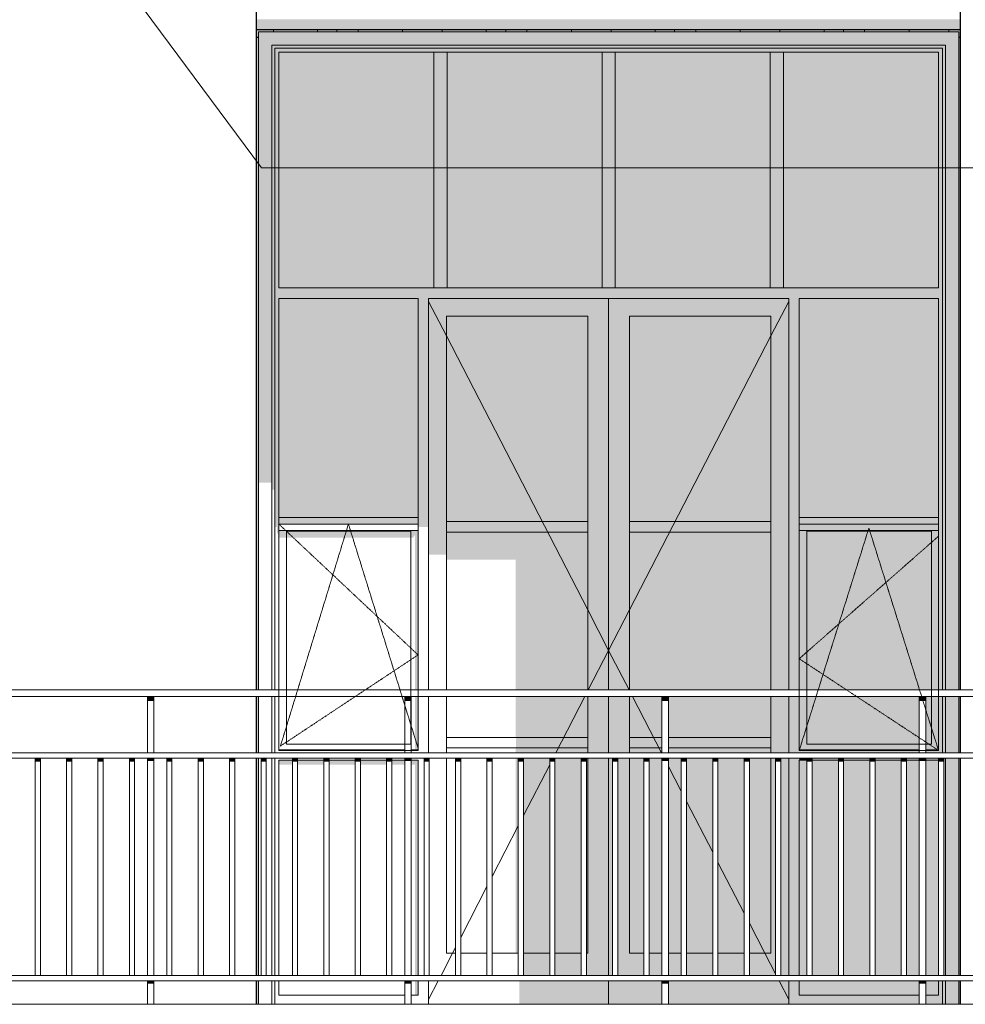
# Model space of a CAD drawing. Header units: millimetres. Extents: x -95523 to 190468, y -7401 to 17692.
# Tile 43 of 139: x -30112 to -26500, y 3860 to 7618. Entities that reach past the tile are written whole.
import ezdxf

# ---------------------------------------------------------------- set-up
doc = ezdxf.new("R2010")
doc.units = ezdxf.units.MM
doc.header["$MEASUREMENT"] = 0
doc.linetypes.add('Невидимая', pattern=[3.912222, 2.822222, -1.09])
doc.layers.add('Р_Фасад в осях 1-24_2_0', color=7, linetype='Continuous')
for name, color, linetype, lineweight in [('Р_Фасад в осях 1-24_2_0_Ном._пера__1', 7, 'Continuous', 15), ('Р_Фасад в осях 1-24_2_2D - Общий_Ном._пера__1', 7, 'Continuous', 15), ('Р_Фасад в осях 1-24_2_Конструктив - Стены Несущие_Ном._пера__1', 7, 'Continuous', 15), ('Р_Фасад в осях 1-24_2_Конструктив - Стены Несущие_Ном._пера__2', 8, 'Continuous', 15), ('Р_Фасад в осях 1-24_2_Конструктив - Стены Несущие_Ном._пера__21', 7, 'Continuous', 30), ('Р_Фасад в осях 1-24_2_Новый_1 Молдинги_Ном._пера__21', 7, 'Continuous', 30), ('Р_Фасад в осях 1-24_2_Новый_1_  перегородки НОВЫЕ_Ном._пера__1', 7, 'Continuous', 15), ('Р_Фасад в осях 1-24_2_Новый_1_  перегородки НОВЫЕ_Ном._пера__2', 8, 'Continuous', 15), ('Р_Фасад в осях 1-24_2_Новый_Аннотация - Выносная Надпись.Фасад фрагмент_Ном._пера__1', 7, 'Continuous', 15), ('Р_Фасад в осях 1-24_2_Новый_Ограждение_Ном._пера__1', 7, 'Continuous', 15), ('Р_Фасад в осях 1-24_2_Новый_Ограждение_Ном._пера__2', 8, 'Continuous', 15), ('Р_Фасад в осях 1-24_2_Новый_Фартук парапета_Ном._пера__1', 7, 'Continuous', 15)]:
    doc.layers.add(name, color=color, linetype=linetype, lineweight=lineweight)

# ---------------------------------------------------------------- blocks, each defined once
blk = doc.blocks.new('*X1', base_point=(-99627.6, -39192.2))
at = {"layer": 'Р_Фасад в осях 1-24_2_Новый_1_  перегородки НОВЫЕ_Ном._пера__1', "color": 7, "linetype": 'Continuous', "lineweight": 15}
for p, q in [((-29142.9, 7571.8), (-29142.9, 7580)), ((-28974.5, 7571.8), (-28974.5, 7580)), ((-28900.1, 7571.8), (-28900.1, 7580)), ((-28819.5, 7571.8), (-28819.5, 7580)), ((-28649.4, 7571.8), (-28649.4, 7580)), ((-28498, 7571.8), (-28498, 7580)), ((-28329.5, 7571.8), (-28329.5, 7580)), ((-28255.1, 7571.8), (-28255.1, 7580)), ((-28174.5, 7571.8), (-28174.5, 7580)), ((-28004.5, 7571.8), (-28004.5, 7580)), ((-27853, 7571.8), (-27853, 7580)), ((-27684.6, 7571.8), (-27684.6, 7580)), ((-27610.2, 7571.8), (-27610.2, 7580)), ((-27529.6, 7571.8), (-27529.6, 7580)), ((-27359.5, 7571.8), (-27359.5, 7580)), ((-27208.1, 7571.8), (-27208.1, 7580)), ((-27039.6, 7571.8), (-27039.6, 7580)), ((-26965.3, 7571.8), (-26965.3, 7580)), ((-26884.7, 7571.8), (-26884.7, 7580)), ((-26714.6, 7571.8), (-26714.6, 7580)), ((-26563.2, 7571.8), (-26563.2, 7580))]:
    blk.add_line(p, q, dxfattribs=at)

msp = doc.modelspace()

# ---------------------------------------------------------------- hatches: boundary and pattern name
at = {"layer": 'Р_Фасад в осях 1-24_2_Конструктив - Стены Несущие_Ном._пера__2', "linetype": 'Continuous', "lineweight": 0, "true_color": 0x3f3f3f}
for points in [[(-26517.6, 7620), (-29207.2, 7620), (-29207.2, 7580), (-26517.6, 7580)], [(-29199.2, 7571.8), (-29149.2, 7521.8), (-26575.2, 7521.8), (-26525.2, 7571.8)], [(-29149.2, 7521.8), (-29199.2, 7571.8), (-29199.2, 5850.8), (-29149.2, 5850.8)], [(-26575.2, 5060), (-26525.2, 5060), (-26525.2, 7571.8), (-26575.2, 7521.8)], [(-29207.2, 7550), (-29207.2, 5060), (-29199.2, 5060), (-29199.2, 7550)], [(-26575.2, 7521.8), (-29149.2, 7521.8), (-29137.2, 7509.8), (-26587.2, 7509.8)], [(-29149.2, 7521.8), (-29149.2, 5823.9), (-29137.2, 5823.9), (-29137.2, 7509.8)], [(-26575.2, 7521.8), (-26587.2, 7509.8), (-26587.2, 5060), (-26575.2, 5060)], [(-26525.2, 5060), (-26517.6, 5060), (-26517.6, 7550), (-26525.2, 7550)], [(-26587.2, 7509.8), (-29137.2, 7509.8), (-29137.2, 7494.8), (-29122.2, 7494.8), (-26602.2, 7494.8), (-26587.2, 7494.8)], [(-29137.2, 7494.8), (-29137.2, 5682.5), (-29129.2, 5682.5), (-29129.2, 5658.4), (-29122.2, 5658.4), (-29122.2, 7494.8)], [(-28529.7, 6594.7), (-28529.7, 7494.8), (-29122.2, 7494.8), (-29122.2, 6594.7)], [(-28529.7, 6594.7), (-28479.7, 6594.7), (-28479.7, 7494.8), (-28529.7, 7494.8)], [(-27887.2, 6594.7), (-27887.2, 7494.8), (-28479.7, 7494.8), (-28479.7, 6594.7)], [(-27887.2, 6594.7), (-27837.2, 6594.7), (-27837.2, 7494.8), (-27887.2, 7494.8)], [(-27244.7, 6594.7), (-27244.7, 7494.8), (-27837.2, 7494.8), (-27837.2, 6594.7)], [(-27244.7, 6594.7), (-27194.7, 6594.7), (-27194.7, 7494.8), (-27244.7, 7494.8)], [(-26602.2, 6594.7), (-26602.2, 7494.8), (-27194.7, 7494.8), (-27194.7, 6594.7)], [(-26602.2, 5060), (-26587.2, 5060), (-26587.2, 7494.8), (-26602.2, 7494.8), (-26602.2, 6594.7), (-26602.2, 6554.7)], [(-26602.2, 6554.7), (-26602.2, 6594.7), (-29122.2, 6594.7), (-29122.2, 6554.7), (-28590.2, 6554.7), (-28550.2, 6554.7), (-27174.2, 6554.7), (-27134.2, 6554.7)], [(-29122.2, 6554.7), (-29122.2, 5718.3), (-28590.2, 5718.3), (-28590.2, 6554.7)], [(-28590.2, 6554.7), (-28590.2, 5682.5), (-28550.2, 5682.5), (-28550.2, 6554.7)], [(-27862.2, 6554.7), (-28550.2, 6554.7), (-28550.2, 6486.7), (-28482.2, 6486.7), (-27942.2, 6486.7), (-27862.2, 6486.7)], [(-27174.2, 6554.7), (-27862.2, 6554.7), (-27862.2, 6486.7), (-27782.2, 6486.7), (-27242.2, 6486.7), (-27174.2, 6486.7)], [(-27134.2, 6554.7), (-27174.2, 6554.7), (-27174.2, 5060), (-27134.2, 5060)], [(-27134.2, 6554.7), (-27134.2, 5718.3), (-26602.2, 5718.3), (-26602.2, 6554.7)], [(-28482.2, 6486.7), (-28550.2, 6486.7), (-28550.2, 5576.5), (-28482.2, 5576.5)], [(-28482.2, 6486.7), (-28482.2, 5702.7), (-27942.2, 5702.7), (-27942.2, 6486.7)], [(-27942.2, 6486.7), (-27942.2, 5060), (-27862.2, 5060), (-27862.2, 6486.7)], [(-27862.2, 5060), (-27782.2, 5060), (-27782.2, 6486.7), (-27862.2, 6486.7)], [(-27782.2, 6486.7), (-27782.2, 5702.7), (-27242.2, 5702.7), (-27242.2, 6486.7)], [(-27242.2, 6486.7), (-27242.2, 5060), (-27174.2, 5060), (-27174.2, 6486.7)], [(-28590.2, 5718.3), (-29122.2, 5718.3), (-29122.2, 5692.4), (-28590.2, 5692.4)], [(-27134.2, 5668.3), (-26602.2, 5668.3), (-26602.2, 5718.3), (-27134.2, 5718.3)], [(-28482.2, 5662.7), (-27942.2, 5662.7), (-27942.2, 5702.7), (-28482.2, 5702.7)], [(-27242.2, 5662.7), (-27242.2, 5702.7), (-27782.2, 5702.7), (-27782.2, 5662.7)], [(-29122.2, 5641.5), (-28609.2, 5641.5), (-28602.2, 5651.4), (-28602.2, 5060), (-28590.2, 5060), (-28590.2, 5668.3), (-29122.2, 5668.3)], [(-28482.2, 5556.7), (-28217.6, 5556.7), (-28217.6, 5060), (-27942.2, 5060), (-27942.2, 5662.7), (-28482.2, 5662.7)], [(-27782.2, 5060), (-27242.2, 5060), (-27242.2, 5662.7), (-27782.2, 5662.7)], [(-27134.2, 5668.3), (-27134.2, 5060), (-26602.2, 5060), (-26602.2, 5668.3)], [(-29207.2, 4820), (-29199.2, 4820), (-29199.2, 5035), (-29207.2, 5035)], [(-28590.2, 5035), (-28602.2, 5035), (-28602.2, 4832), (-28590.2, 4832)], [(-28217.6, 4878.7), (-27942.2, 4878.7), (-27942.2, 5035), (-28217.6, 5035)], [(-27942.2, 4820), (-27862.2, 4820), (-27862.2, 5035), (-27942.2, 5035)], [(-27862.2, 5035), (-27862.2, 4820), (-27782.2, 4820), (-27782.2, 5035)], [(-27782.2, 4878.7), (-27658.6, 4878.7), (-27658.6, 5035), (-27782.2, 5035)], [(-27633.6, 4878.7), (-27242.2, 4878.7), (-27242.2, 5035), (-27633.6, 5035)], [(-27242.2, 4820), (-27174.2, 4820), (-27174.2, 5035), (-27242.2, 5035)], [(-27134.2, 5035), (-27174.2, 5035), (-27174.2, 4820), (-27134.2, 4820), (-27134.2, 4832)], [(-27134.2, 4832), (-26675.8, 4832), (-26675.8, 5035), (-27134.2, 5035)], [(-26602.2, 5035), (-26650.8, 5035), (-26650.8, 4832), (-26602.2, 4832)], [(-26602.2, 5035), (-26602.2, 4832), (-26602.2, 4820), (-26587.2, 4820), (-26587.2, 5035)], [(-26575.2, 5035), (-26587.2, 5035), (-26587.2, 4820), (-26575.2, 4820)], [(-26575.2, 5035), (-26575.2, 4820), (-26525.2, 4820), (-26525.2, 5035)], [(-26525.2, 4820), (-26517.6, 4820), (-26517.6, 5035), (-26525.2, 5035)], [(-28216.6, 4878.7), (-28216.6, 4838.7), (-27942.2, 4838.7), (-27942.2, 4878.7)], [(-27782.2, 4878.7), (-27782.2, 4838.7), (-27658.6, 4838.7), (-27658.6, 4878.7)], [(-27633.6, 4878.7), (-27633.6, 4838.7), (-27242.2, 4838.7), (-27242.2, 4878.7)], [(-28482.2, 4838.7), (-28482.2, 4837.3), (-28217.6, 4837.3), (-28217.6, 4820), (-27942.2, 4820), (-27942.2, 4838.7)], [(-27782.2, 4820), (-27658.6, 4820), (-27658.6, 4838.7), (-27782.2, 4838.7)], [(-27242.2, 4838.7), (-27633.6, 4838.7), (-27633.6, 4820), (-27242.2, 4820)], [(-26675.8, 4832), (-27134.2, 4832), (-27134.2, 4820), (-26675.8, 4820)], [(-26650.8, 4820), (-26602.2, 4820), (-26602.2, 4832), (-26650.8, 4832)], [(-29199.2, 4800), (-29207.2, 4800), (-29207.2, 3970), (-29199.2, 3970)], [(-29122.2, 4792), (-29122.2, 4775), (-29070.2, 4775), (-29070.2, 4792)], [(-29050.2, 4792), (-29050.2, 4775), (-28950.2, 4775), (-28950.2, 4792)], [(-28930.2, 4792), (-28930.2, 4775), (-28830.2, 4775), (-28830.2, 4792)], [(-28810.2, 4792), (-28810.2, 4775), (-28710.2, 4775), (-28710.2, 4792)], [(-28641.3, 4792), (-28690.2, 4792), (-28690.2, 4775), (-28641.3, 4775)], [(-28616.3, 4792), (-28616.3, 4775), (-28602.2, 4775), (-28602.2, 3970), (-28590.2, 3970), (-28590.2, 4792)], [(-28217.6, 4054.7), (-28207.4, 4054.7), (-28207.4, 4800), (-28217.6, 4800)], [(-28187.4, 4800), (-28187.4, 4054.7), (-28087.4, 4054.7), (-28087.4, 4800)], [(-28067.4, 4800), (-28067.4, 4054.7), (-27967.4, 4054.7), (-27967.4, 4800)], [(-27947.4, 4800), (-27947.4, 4054.7), (-27942.2, 4054.7), (-27942.2, 4800)], [(-27942.2, 4054.7), (-27862.2, 4054.7), (-27862.2, 4800), (-27942.2, 4800)], [(-27862.2, 4054.7), (-27847.4, 4054.7), (-27847.4, 4800), (-27862.2, 4800)], [(-27827.4, 4054.7), (-27782.2, 4054.7), (-27782.2, 4800), (-27827.4, 4800)], [(-27782.2, 4800), (-27782.2, 4054.7), (-27727.4, 4054.7), (-27727.4, 4800)], [(-27707.4, 4800), (-27707.4, 4054.7), (-27658.6, 4054.7), (-27658.6, 4800)], [(-27633.6, 4800), (-27633.6, 4054.7), (-27584.7, 4054.7), (-27584.7, 4800)], [(-27464.7, 4800), (-27564.7, 4800), (-27564.7, 4054.7), (-27464.7, 4054.7)], [(-27444.7, 4800), (-27444.7, 4054.7), (-27344.7, 4054.7), (-27344.7, 4800)], [(-27324.7, 4800), (-27324.7, 4054.7), (-27242.2, 4054.7), (-27242.2, 4800)], [(-27224.7, 4800), (-27242.2, 4800), (-27242.2, 4054.7), (-27224.7, 4054.7)], [(-27204.7, 4800), (-27204.7, 4054.7), (-27174.2, 4054.7), (-27174.2, 4800)], [(-27134.2, 4800), (-27174.2, 4800), (-27174.2, 3970), (-27134.2, 3970), (-27134.2, 4792)], [(-27134.2, 4800), (-27134.2, 4792), (-27104.7, 4792), (-27104.7, 4800)], [(-27134.2, 3970), (-27104.7, 3970), (-27104.7, 4792), (-27134.2, 4792)], [(-27084.7, 4800), (-27084.7, 4792), (-26984.7, 4792), (-26984.7, 4800)], [(-27084.7, 3970), (-26984.7, 3970), (-26984.7, 4792), (-27084.7, 4792)], [(-26864.7, 4800), (-26964.7, 4800), (-26964.7, 4792), (-26864.7, 4792)], [(-26964.7, 4792), (-26964.7, 3970), (-26864.7, 3970), (-26864.7, 4792)], [(-26844.7, 4792), (-26744.7, 4792), (-26744.7, 4800), (-26844.7, 4800)], [(-26744.7, 4792), (-26844.7, 4792), (-26844.7, 3970), (-26744.7, 3970)], [(-26724.7, 4800), (-26724.7, 4792), (-26675.8, 4792), (-26675.8, 4800)], [(-26724.7, 4792), (-26724.7, 3970), (-26675.8, 3970), (-26675.8, 4792)], [(-26602.2, 4800), (-26650.8, 4800), (-26650.8, 4792), (-26602.2, 4792)], [(-26602.2, 4792), (-26650.8, 4792), (-26650.8, 3970), (-26602.2, 3970)], [(-26602.2, 4800), (-26602.2, 4792), (-26602.2, 3970), (-26602, 4800)], [(-26582, 4800), (-26582, 3970), (-26575.2, 3970), (-26575.2, 4800)], [(-26575.2, 3970), (-26525.2, 3970), (-26525.2, 4800), (-26575.2, 4800)], [(-26525.2, 3970), (-26517.6, 3970), (-26517.6, 4800), (-26525.2, 4800)], [(-28187.4, 4054.7), (-28187.4, 3970), (-28087.4, 3970), (-28087.4, 4054.7)], [(-27967.4, 4054.7), (-28067.4, 4054.7), (-28067.4, 3970), (-27967.4, 3970)], [(-27947.4, 4054.7), (-27947.4, 3970), (-27862.2, 3970), (-27862.2, 4054.7), (-27942.2, 4054.7)], [(-27862.2, 4054.7), (-27862.2, 3970), (-27847.4, 3970), (-27847.4, 4054.7)], [(-27827.4, 4054.7), (-27827.4, 3970), (-27727.4, 3970), (-27727.4, 4054.7), (-27782.2, 4054.7)], [(-27707.4, 3970), (-27658.6, 3970), (-27658.6, 4054.7), (-27707.4, 4054.7)], [(-27633.6, 3970), (-27584.7, 3970), (-27584.7, 4054.7), (-27633.6, 4054.7)], [(-27464.7, 4054.7), (-27564.7, 4054.7), (-27564.7, 3970), (-27464.7, 3970)], [(-27344.7, 4054.7), (-27444.7, 4054.7), (-27444.7, 3970), (-27344.7, 3970)], [(-27324.7, 4054.7), (-27324.7, 3970), (-27224.7, 3970), (-27224.7, 4054.7), (-27242.2, 4054.7)], [(-27174.2, 4054.7), (-27204.7, 4054.7), (-27204.7, 3970), (-27174.2, 3970)], [(-29207.2, 3950), (-29207.2, 3860.1), (-29199.2, 3860.1), (-29199.2, 3950)], [(-28602.2, 3894.7), (-28590.2, 3894.7), (-28590.2, 3950), (-28602.2, 3950)], [(-27862.2, 3950), (-28203.6, 3950), (-28203.6, 3860.1), (-27862.2, 3860.1)], [(-27862.2, 3860.1), (-27658.6, 3860.1), (-27658.6, 3950), (-27862.2, 3950)], [(-27633.6, 3950), (-27633.6, 3860.1), (-27174.2, 3860.1), (-27174.2, 3950)], [(-27174.2, 3860.1), (-27134.2, 3860.1), (-27134.2, 3894.7), (-27134.2, 3950), (-27174.2, 3950)], [(-27134.2, 3950), (-27134.2, 3894.7), (-26675.8, 3894.7), (-26675.8, 3950)], [(-26602.2, 3950), (-26650.8, 3950), (-26650.8, 3894.7), (-26602.2, 3894.7)], [(-26602.2, 3950), (-26602.2, 3894.7), (-26602.2, 3860.1), (-26587.2, 3860.1), (-26587.2, 3950)], [(-26587.2, 3860.1), (-26575.2, 3860.1), (-26575.2, 3950), (-26587.2, 3950)], [(-26575.2, 3860.1), (-26525.2, 3860.1), (-26525.2, 3950), (-26575.2, 3950)], [(-26517.6, 3950), (-26525.2, 3950), (-26525.2, 3860.1), (-26517.6, 3860.1)], [(-27134.2, 3894.7), (-27134.2, 3860.1), (-26675.8, 3860.1), (-26675.8, 3894.7)], [(-26650.8, 3860.1), (-26602.2, 3860.1), (-26602.2, 3894.7), (-26650.8, 3894.7)]]:
    msp.add_hatch(color=250, dxfattribs=at).paths.add_polyline_path(points)
at = {"layer": 'Р_Фасад в осях 1-24_2_Новый_1_  перегородки НОВЫЕ_Ном._пера__2', "linetype": 'Continuous', "lineweight": 0, "true_color": 0x3f3f3f}
msp.add_hatch(color=250, dxfattribs=at).paths.add_polyline_path([(-29207.2, 7580), (-29207.2, 7550), (-29199.2, 7550), (-29199.2, 7571.8), (-26525.2, 7571.8), (-26525.2, 7550), (-26517.6, 7550), (-26517.6, 7580)])
at = {"layer": 'Р_Фасад в осях 1-24_2_Новый_Ограждение_Ном._пера__2', "linetype": 'Continuous', "lineweight": 0, "true_color": 0x3f3f3f}
for points in [[(-29624.1, 5017.4), (-29599.1, 5017.4), (-29599.1, 5035), (-29624.1, 5035)], [(-28641.3, 5017.4), (-28616.3, 5017.4), (-28616.3, 5035), (-28641.3, 5035)], [(-27658.6, 5035), (-27658.6, 5017.4), (-27633.6, 5017.4), (-27633.6, 5035)], [(-26675.8, 5035), (-26675.8, 5017.3), (-26650.8, 5017.3), (-26650.8, 5035)], [(-30052.9, 4800), (-30052.9, 4785.9), (-30032.9, 4785.9), (-30032.9, 4800)], [(-29932.9, 4800), (-29932.9, 4785.9), (-29912.9, 4785.9), (-29912.9, 4800)], [(-29792.9, 4800), (-29812.9, 4800), (-29812.9, 4785.9), (-29792.9, 4785.9)], [(-29692.9, 4800), (-29692.9, 4785.9), (-29672.9, 4785.9), (-29672.9, 4800)], [(-29624.1, 4800), (-29624.1, 4789.4), (-29599.1, 4789.4), (-29599.1, 4800)], [(-29550.2, 4800), (-29550.2, 4785.9), (-29530.2, 4785.9), (-29530.2, 4800)], [(-29430.2, 4800), (-29430.2, 4785.9), (-29410.2, 4785.9), (-29410.2, 4800)], [(-29310.2, 4800), (-29310.2, 4785.9), (-29290.2, 4785.9), (-29290.2, 4800)], [(-29170.2, 4800), (-29190.2, 4800), (-29190.2, 4785.9), (-29170.2, 4785.9)], [(-29070.2, 4800), (-29070.2, 4785.9), (-29050.2, 4785.9), (-29050.2, 4800)], [(-28930.2, 4800), (-28950.2, 4800), (-28950.2, 4785.9), (-28930.2, 4785.9)], [(-28810.2, 4800), (-28830.2, 4800), (-28830.2, 4785.9), (-28810.2, 4785.9)], [(-28710.2, 4800), (-28710.2, 4785.9), (-28690.2, 4785.9), (-28690.2, 4800)], [(-28641.3, 4800), (-28641.3, 4789.4), (-28616.3, 4789.4), (-28616.3, 4800)], [(-28547.4, 4800), (-28567.4, 4800), (-28567.4, 4785.9), (-28547.4, 4785.9)], [(-28447.4, 4800), (-28447.4, 4785.9), (-28427.4, 4785.9), (-28427.4, 4800)], [(-28307.4, 4800), (-28327.4, 4800), (-28327.4, 4785.9), (-28307.4, 4785.9)], [(-28187.4, 4800), (-28207.4, 4800), (-28207.4, 4785.9), (-28187.4, 4785.9)], [(-28087.4, 4800), (-28087.4, 4785.9), (-28067.4, 4785.9), (-28067.4, 4800)], [(-27967.4, 4800), (-27967.4, 4785.9), (-27947.4, 4785.9), (-27947.4, 4800)], [(-27827.4, 4800), (-27847.4, 4800), (-27847.4, 4785.9), (-27827.4, 4785.9)], [(-27727.4, 4785.9), (-27707.4, 4785.9), (-27707.4, 4800), (-27727.4, 4800)], [(-27633.6, 4800), (-27658.6, 4800), (-27658.6, 4789.4), (-27633.6, 4789.4)], [(-27564.7, 4800), (-27584.7, 4800), (-27584.7, 4785.9), (-27564.7, 4785.9)], [(-27464.7, 4785.9), (-27444.7, 4785.9), (-27444.7, 4800), (-27464.7, 4800)], [(-27344.7, 4785.9), (-27324.7, 4785.9), (-27324.7, 4800), (-27344.7, 4800)], [(-27204.7, 4800), (-27224.7, 4800), (-27224.7, 4785.9), (-27204.7, 4785.9)], [(-27104.7, 4785.9), (-27084.7, 4785.9), (-27084.7, 4800), (-27104.7, 4800)], [(-26964.7, 4800), (-26984.7, 4800), (-26984.7, 4785.9), (-26964.7, 4785.9)], [(-26844.7, 4800), (-26864.7, 4800), (-26864.7, 4785.9), (-26844.7, 4785.9)], [(-26724.7, 4800), (-26744.7, 4800), (-26744.7, 4785.9), (-26724.7, 4785.9)], [(-26675.8, 4800), (-26675.8, 4789.4), (-26650.8, 4789.4), (-26650.8, 4800)], [(-26582, 4800), (-26602, 4800), (-26602, 4785.9), (-26582, 4785.9)], [(-29599.1, 3950), (-29624.1, 3950), (-29624.1, 3939.4), (-29599.1, 3939.4)], [(-28641.3, 3950), (-28641.3, 3939.4), (-28616.3, 3939.4), (-28616.3, 3950)], [(-27658.6, 3950), (-27658.6, 3939.4), (-27633.6, 3939.4), (-27633.6, 3950)], [(-26650.8, 3950), (-26675.8, 3950), (-26675.8, 3939.4), (-26650.8, 3939.4)]]:
    msp.add_hatch(color=250, dxfattribs=at).paths.add_polyline_path(points)

# ---------------------------------------------------------------- linework, layer by layer
at = {"layer": 'Р_Фасад в осях 1-24_2_0_Ном._пера__1', "color": 7, "linetype": 'Невидимая', "lineweight": 15, "flags": 128}
for points in [[(-29122.2, 5693.3), (-28590.2, 5193.8), (-29116, 4845.7)], [(-29116, 4845.7), (-28856.2, 5693.3), (-28590.2, 4838.3)], [(-26602.2, 4829.2), (-26868.2, 5678.1), (-27134.2, 4829.2)], [(-26602.2, 5646.9), (-27134.2, 5179.2), (-26602.2, 4829.2)]]:
    msp.add_lwpolyline(points, dxfattribs=at)
at = {"layer": 'Р_Фасад в осях 1-24_2_2D - Общий_Ном._пера__1', "color": 7, "linetype": 'Continuous', "lineweight": 15, "flags": 128}
for points in [[(-29122.2, 5693.3), (-28590.2, 5693.3), (-28590.2, 4829.2), (-29122.2, 4829.2)], [(-27134.2, 5693.3), (-26602.2, 5693.3), (-26602.2, 4829.2), (-27134.2, 4829.2)], [(-29093.1, 4853.7), (-29093.1, 5666), (-28617.5, 5666), (-28617.5, 4853.7)], [(-27105.1, 4853.7), (-27105.1, 5666), (-26629.5, 5666), (-26629.5, 4853.7)]]:
    msp.add_lwpolyline(points, close=True, dxfattribs=at)
at = {"layer": 'Р_Фасад в осях 1-24_2_Конструктив - Стены Несущие_Ном._пера__1', "color": 7, "linetype": 'Continuous', "lineweight": 15}
for p, q in [((-29199.2, 7571.8), (-29199.2, 5060)), ((-26525.2, 7571.8), (-29199.2, 7571.8)), ((-26525.2, 5060), (-26525.2, 7571.8)), ((-29149.2, 5060), (-29149.2, 7521.8)), ((-29149.2, 7521.8), (-26575.2, 7521.8)), ((-26575.2, 7521.8), (-26575.2, 5060)), ((-29137.2, 5060), (-29137.2, 7509.8)), ((-29137.2, 7509.8), (-26587.2, 7509.8)), ((-29122.2, 6594.7), (-29122.2, 7494.8)), ((-29122.2, 7494.8), (-28529.7, 7494.8)), ((-28479.7, 7494.8), (-28529.7, 7494.8)), ((-28529.7, 7494.8), (-28529.7, 6594.7)), ((-28479.7, 6594.7), (-28479.7, 7494.8)), ((-28479.7, 7494.8), (-27887.2, 7494.8)), ((-27837.2, 7494.8), (-27887.2, 7494.8)), ((-27887.2, 7494.8), (-27887.2, 6594.7)), ((-27837.2, 6594.7), (-27837.2, 7494.8)), ((-27837.2, 7494.8), (-27244.7, 7494.8)), ((-27194.7, 7494.8), (-27244.7, 7494.8)), ((-27244.7, 7494.8), (-27244.7, 6594.7)), ((-27194.7, 6594.7), (-27194.7, 7494.8)), ((-27194.7, 7494.8), (-26602.2, 7494.8)), ((-26602.2, 7494.8), (-26602.2, 6594.7)), ((-26587.2, 7509.8), (-26587.2, 5060)), ((-28529.7, 6594.7), (-29122.2, 6594.7)), ((-28529.7, 6594.7), (-28479.7, 6594.7)), ((-27887.2, 6594.7), (-28479.7, 6594.7)), ((-27887.2, 6594.7), (-27837.2, 6594.7)), ((-27244.7, 6594.7), (-27837.2, 6594.7)), ((-27244.7, 6594.7), (-27194.7, 6594.7)), ((-26602.2, 6594.7), (-27194.7, 6594.7)), ((-29122.2, 5718.3), (-29122.2, 6554.7)), ((-29122.2, 6554.7), (-28590.2, 6554.7)), ((-28590.2, 6554.7), (-28590.2, 5718.3)), ((-28550.2, 5060), (-28550.2, 6554.7)), ((-28550.2, 6554.7), (-27174.2, 6554.7)), ((-28550.2, 6543.4), (-28482.2, 6411.7)), ((-27862.2, 6554.7), (-27862.2, 5060)), ((-27174.2, 6543.4), (-27242.2, 6411.7)), ((-27174.2, 6554.7), (-27174.2, 5060)), ((-27134.2, 5718.3), (-27134.2, 6554.7)), ((-27134.2, 6554.7), (-26602.2, 6554.7)), ((-26602.2, 6554.7), (-26602.2, 5718.3)), ((-28482.2, 5060), (-28482.2, 6486.7)), ((-28482.2, 6486.7), (-27942.2, 6486.7)), ((-27942.2, 6486.7), (-27942.2, 5060)), ((-27782.2, 6486.7), (-27782.2, 5060)), ((-27242.2, 6486.7), (-27782.2, 6486.7)), ((-27242.2, 5060), (-27242.2, 6486.7)), ((-28482.2, 6411.7), (-27942.2, 5365.6)), ((-27242.2, 6411.7), (-27782.2, 5365.6)), ((-28590.2, 5718.3), (-29122.2, 5718.3)), ((-29122.2, 5718.3), (-29122.2, 5668.3)), ((-28590.2, 5668.3), (-28590.2, 5718.3)), ((-26602.2, 5718.3), (-27134.2, 5718.3)), ((-27134.2, 5718.3), (-27134.2, 5668.3)), ((-26602.2, 5668.3), (-26602.2, 5718.3)), ((-27942.2, 5702.7), (-28482.2, 5702.7)), ((-27782.2, 5702.7), (-27242.2, 5702.7)), ((-29122.2, 5060), (-29122.2, 5668.3)), ((-29122.2, 5668.3), (-28590.2, 5668.3)), ((-28590.2, 5668.3), (-28590.2, 5060)), ((-28482.2, 5662.7), (-27942.2, 5662.7)), ((-27242.2, 5662.7), (-27782.2, 5662.7)), ((-27134.2, 5060), (-27134.2, 5668.3)), ((-27134.2, 5668.3), (-26602.2, 5668.3)), ((-26602.2, 5668.3), (-26602.2, 5060)), ((-27942.2, 5365.6), (-27862.2, 5210.7)), ((-27782.2, 5365.6), (-27862.2, 5210.7)), ((-27939.9, 5060), (-27862.2, 5210.7)), ((-27784.4, 5060), (-27862.2, 5210.7)), ((-29199.2, 5035), (-29199.2, 4820)), ((-29149.2, 4820), (-29149.2, 5035)), ((-29137.2, 4820), (-29137.2, 5035)), ((-29122.2, 4832), (-29122.2, 5035)), ((-28590.2, 5035), (-28590.2, 4832)), ((-28550.2, 4820), (-28550.2, 5035)), ((-28482.2, 4820), (-28482.2, 5035)), ((-28063.8, 4820), (-27952.9, 5035)), ((-27942.2, 5035), (-27942.2, 4820)), ((-27862.2, 5035), (-27862.2, 4820)), ((-27782.2, 5035), (-27782.2, 4820)), ((-27660.5, 4820), (-27771.5, 5035)), ((-27242.2, 4820), (-27242.2, 5035)), ((-27174.2, 5035), (-27174.2, 4820)), ((-27134.2, 4832), (-27134.2, 5035)), ((-26602.2, 5035), (-26602.2, 4832)), ((-26587.2, 5035), (-26587.2, 4820)), ((-26575.2, 5035), (-26575.2, 4820)), ((-26525.2, 4820), (-26525.2, 5035)), ((-27942.2, 4878.7), (-28482.2, 4878.7)), ((-27782.2, 4878.7), (-27658.6, 4878.7)), ((-27633.6, 4878.7), (-27242.2, 4878.7)), ((-28641.3, 4832), (-29122.2, 4832)), ((-28590.2, 4832), (-28616.3, 4832)), ((-28482.2, 4838.7), (-27942.2, 4838.7)), ((-27658.6, 4838.7), (-27782.2, 4838.7)), ((-27242.2, 4838.7), (-27633.6, 4838.7)), ((-26675.8, 4832), (-27134.2, 4832)), ((-26602.2, 4832), (-26650.8, 4832)), ((-29199.2, 4800), (-29199.2, 3970)), ((-29149.2, 3970), (-29149.2, 4800)), ((-29137.2, 3970), (-29137.2, 4800)), ((-29122.2, 3970), (-29122.2, 4792)), ((-29122.2, 4792), (-29070.2, 4792)), ((-29050.2, 4792), (-28950.2, 4792)), ((-28930.2, 4792), (-28830.2, 4792)), ((-28810.2, 4792), (-28710.2, 4792)), ((-28690.2, 4792), (-28641.3, 4792)), ((-28616.3, 4792), (-28590.2, 4792)), ((-28590.2, 4792), (-28590.2, 3970)), ((-28482.2, 4054.7), (-28482.2, 4800)), ((-28187.4, 4580.6), (-28087.4, 4774.3)), ((-27942.2, 4800), (-27942.2, 4054.7)), ((-27862.2, 4800), (-27862.2, 3970)), ((-27782.2, 4800), (-27782.2, 4054.7)), ((-27242.2, 4054.7), (-27242.2, 4800)), ((-27174.2, 4800), (-27174.2, 3970)), ((-27134.2, 3970), (-27134.2, 4792)), ((-27134.2, 4792), (-27104.7, 4792)), ((-27084.7, 4792), (-26984.7, 4792)), ((-26964.7, 4792), (-26864.7, 4792)), ((-26844.7, 4792), (-26744.7, 4792)), ((-26724.7, 4792), (-26675.8, 4792)), ((-26650.8, 4792), (-26602.2, 4792)), ((-26602.2, 4792), (-26602.2, 3970)), ((-26575.2, 4800), (-26575.2, 3970)), ((-26525.2, 3970), (-26525.2, 4800)), ((-27584.7, 4673.1), (-27633.6, 4767.8)), ((-27464.7, 4440.7), (-27564.7, 4634.4)), ((-28307.4, 4348.1), (-28207.4, 4541.8)), ((-27344.7, 4208.2), (-27444.7, 4401.9)), ((-28427.4, 4115.7), (-28327.4, 4309.4)), ((-27265.4, 4054.7), (-27324.7, 4169.5)), ((-28458.9, 4054.7), (-28447.4, 4076.9)), ((-28502.6, 3970), (-28458.9, 4054.7)), ((-28447.4, 4054.7), (-28482.2, 4054.7)), ((-28327.4, 4054.7), (-28427.4, 4054.7)), ((-28207.4, 4054.7), (-28307.4, 4054.7)), ((-28087.4, 4054.7), (-28187.4, 4054.7)), ((-27967.4, 4054.7), (-28067.4, 4054.7)), ((-27942.2, 4054.7), (-27947.4, 4054.7)), ((-27782.2, 4054.7), (-27727.4, 4054.7)), ((-27707.4, 4054.7), (-27658.6, 4054.7)), ((-27633.6, 4054.7), (-27584.7, 4054.7)), ((-27564.7, 4054.7), (-27464.7, 4054.7)), ((-27444.7, 4054.7), (-27344.7, 4054.7)), ((-27324.7, 4054.7), (-27242.2, 4054.7)), ((-27224.7, 3975.8), (-27265.4, 4054.7)), ((-29199.2, 3950), (-29199.2, 3860.1)), ((-29149.2, 3860.1), (-29149.2, 3950)), ((-29137.2, 3860.1), (-29137.2, 3950)), ((-29122.2, 3894.7), (-29122.2, 3950)), ((-28590.2, 3950), (-28590.2, 3894.7)), ((-28550.2, 3860.1), (-28550.2, 3950)), ((-28550.2, 3877.9), (-28513, 3950)), ((-27862.2, 3950), (-27862.2, 3860.1)), ((-27174.2, 3877.9), (-27211.4, 3950)), ((-27174.2, 3950), (-27174.2, 3860.1)), ((-27134.2, 3894.7), (-27134.2, 3950)), ((-26602.2, 3950), (-26602.2, 3894.7)), ((-26587.2, 3950), (-26587.2, 3860.1)), ((-26575.2, 3950), (-26575.2, 3860.1)), ((-26525.2, 3860.1), (-26525.2, 3950)), ((-28641.3, 3894.7), (-29122.2, 3894.7)), ((-28590.2, 3894.7), (-28616.3, 3894.7)), ((-26675.8, 3894.7), (-27134.2, 3894.7)), ((-26602.2, 3894.7), (-26650.8, 3894.7))]:
    msp.add_line(p, q, dxfattribs=at)
at = {"layer": 'Р_Фасад в осях 1-24_2_Конструктив - Стены Несущие_Ном._пера__21', "color": 7, "linetype": 'Continuous', "lineweight": 30}
for p, q in [((-26517.6, 7580), (-29207.2, 7580)), ((-29199.2, 7550), (-29207.2, 7550)), ((-26517.6, 7550), (-26525.2, 7550))]:
    msp.add_line(p, q, dxfattribs=at)
at = {"layer": 'Р_Фасад в осях 1-24_2_Новый_1 Молдинги_Ном._пера__21', "color": 7, "linetype": 'Continuous', "lineweight": 30}
for p, q in [((-29207.2, 5060), (-29207.2, 11792.5)), ((-26517.6, 5060), (-26517.6, 11792.5)), ((-29207.2, 4820), (-29207.2, 5035)), ((-26517.6, 4820), (-26517.6, 5035)), ((-29207.2, 3970), (-29207.2, 4800)), ((-26517.6, 3970), (-26517.6, 4800)), ((-29207.2, 3860.1), (-29207.2, 3950)), ((-26517.6, 3860.1), (-26517.6, 3950))]:
    msp.add_line(p, q, dxfattribs=at)
at = {"layer": 'Р_Фасад в осях 1-24_2_Новый_Аннотация - Выносная Надпись.Фасад фрагмент_Ном._пера__1', "color": 7, "linetype": 'Continuous', "lineweight": 15}
for p, q in [((-30071.2, 8244), (-29188.1, 7052.4)), ((-29188.1, 7052.4), (-28916.8, 7052.4)), ((-28916.8, 7052.4), (-21355.2, 7052.4))]:
    msp.add_line(p, q, dxfattribs=at)
at = {"layer": 'Р_Фасад в осях 1-24_2_Новый_Ограждение_Ном._пера__1', "color": 7, "linetype": 'Continuous', "lineweight": 15}
for p, q in [((-22707.3, 5060), (-41429.5, 5060.1)), ((-22707.3, 5035), (-41429.5, 5035.1)), ((-29624.1, 4820), (-29624.1, 5035)), ((-29599.1, 4820), (-29599.1, 5035)), ((-28641.3, 4820), (-28641.3, 5035)), ((-28616.3, 4820), (-28616.3, 5035)), ((-27658.6, 4820), (-27658.6, 5035)), ((-27633.6, 4820), (-27633.6, 5035)), ((-26675.8, 4820), (-26675.8, 5035)), ((-26650.8, 4820), (-26650.8, 5035)), ((-22712.4, 4820), (-41424.5, 4820.1)), ((-22752.3, 4820), (-41384.5, 4820.1)), ((-22712.4, 4800), (-41424.5, 4800.1)), ((-22752.3, 4800), (-41384.5, 4800.1)), ((-30052.9, 3970), (-30052.9, 4800)), ((-30032.9, 3970), (-30032.9, 4800)), ((-29932.9, 3970), (-29932.9, 4800)), ((-29912.9, 3970), (-29912.9, 4800)), ((-29812.9, 3970), (-29812.9, 4800)), ((-29792.9, 3970), (-29792.9, 4800)), ((-29692.9, 3970), (-29692.9, 4800)), ((-29672.9, 3970), (-29672.9, 4800)), ((-29624.1, 3970), (-29624.1, 4800)), ((-29599.1, 3970), (-29599.1, 4800)), ((-29550.2, 3970), (-29550.2, 4800)), ((-29530.2, 3970), (-29530.2, 4800)), ((-29430.2, 3970), (-29430.2, 4800)), ((-29410.2, 3970), (-29410.2, 4800)), ((-29310.2, 3970), (-29310.2, 4800)), ((-29290.2, 3970), (-29290.2, 4800)), ((-29190.2, 3970), (-29190.2, 4800)), ((-29170.2, 3970), (-29170.2, 4800)), ((-29070.2, 3970), (-29070.2, 4800)), ((-29050.2, 3970), (-29050.2, 4800)), ((-28950.2, 3970), (-28950.2, 4800)), ((-28930.2, 3970), (-28930.2, 4800)), ((-28830.2, 3970), (-28830.2, 4800)), ((-28810.2, 3970), (-28810.2, 4800)), ((-28710.2, 3970), (-28710.2, 4800)), ((-28690.2, 3970), (-28690.2, 4800)), ((-28641.3, 3970), (-28641.3, 4800)), ((-28616.3, 3970), (-28616.3, 4800)), ((-28567.4, 3970), (-28567.4, 4800)), ((-28547.4, 3970), (-28547.4, 4800)), ((-28447.4, 3970), (-28447.4, 4800)), ((-28427.4, 3970), (-28427.4, 4800)), ((-28327.4, 3970), (-28327.4, 4800)), ((-28307.4, 3970), (-28307.4, 4800)), ((-28207.4, 3970), (-28207.4, 4800)), ((-28187.4, 3970), (-28187.4, 4800)), ((-28087.4, 3970), (-28087.4, 4800)), ((-28067.4, 3970), (-28067.4, 4800)), ((-27967.4, 3970), (-27967.4, 4800)), ((-27947.4, 3970), (-27947.4, 4800)), ((-27847.4, 3970), (-27847.4, 4800)), ((-27827.4, 3970), (-27827.4, 4800)), ((-27727.4, 3970), (-27727.4, 4800)), ((-27707.4, 3970), (-27707.4, 4800)), ((-27658.6, 3970), (-27658.6, 4800)), ((-27633.6, 3970), (-27633.6, 4800)), ((-27584.7, 3970), (-27584.7, 4800)), ((-27564.7, 3970), (-27564.7, 4800)), ((-27464.7, 3970), (-27464.7, 4800)), ((-27444.7, 3970), (-27444.7, 4800)), ((-27344.7, 3970), (-27344.7, 4800)), ((-27324.7, 3970), (-27324.7, 4800)), ((-27224.7, 3970), (-27224.7, 4800)), ((-27204.7, 3970), (-27204.7, 4800)), ((-27104.7, 3970), (-27104.7, 4800)), ((-27084.7, 3970), (-27084.7, 4800)), ((-26984.7, 3970), (-26984.7, 4800)), ((-26964.7, 3970), (-26964.7, 4800)), ((-26864.7, 3970), (-26864.7, 4800)), ((-26844.7, 3970), (-26844.7, 4800)), ((-26744.7, 3970), (-26744.7, 4800)), ((-26724.7, 3970), (-26724.7, 4800)), ((-26675.8, 3970), (-26675.8, 4800)), ((-26650.8, 3970), (-26650.8, 4800)), ((-26602, 3970), (-26602, 4800)), ((-26582, 3970), (-26582, 4800)), ((-22712.4, 3970), (-41424.5, 3970.1)), ((-22712.4, 3950), (-41424.5, 3950.1)), ((-22752.3, 3970), (-41384.5, 3970.1)), ((-22752.3, 3950), (-41384.5, 3950.1)), ((-29624.1, 3860.1), (-29624.1, 3950)), ((-29599.1, 3860.1), (-29599.1, 3950)), ((-28641.3, 3860.1), (-28641.3, 3950)), ((-28616.3, 3860.1), (-28616.3, 3950)), ((-27658.6, 3860.1), (-27658.6, 3950)), ((-27633.6, 3860.1), (-27633.6, 3950)), ((-26675.8, 3860.1), (-26675.8, 3950)), ((-26650.8, 3860.1), (-26650.8, 3950))]:
    msp.add_line(p, q, dxfattribs=at)
at = {"layer": 'Р_Фасад в осях 1-24_2_Новый_Фартук парапета_Ном._пера__1', "color": 7, "linetype": 'Continuous', "lineweight": 15}
msp.add_line((-42026.9, 3860.1), (-22107.5, 3860.1), dxfattribs=at)

# ---------------------------------------------------------------- block references
at = {"layer": 'Р_Фасад в осях 1-24_2_0', "color": 161, "linetype": 'Continuous', "lineweight": 40, "true_color": 0x83aefe}
msp.add_blockref('*X1', (-99627.6, -39192.2), dxfattribs=at)

doc.saveas('drawing.dxf')
